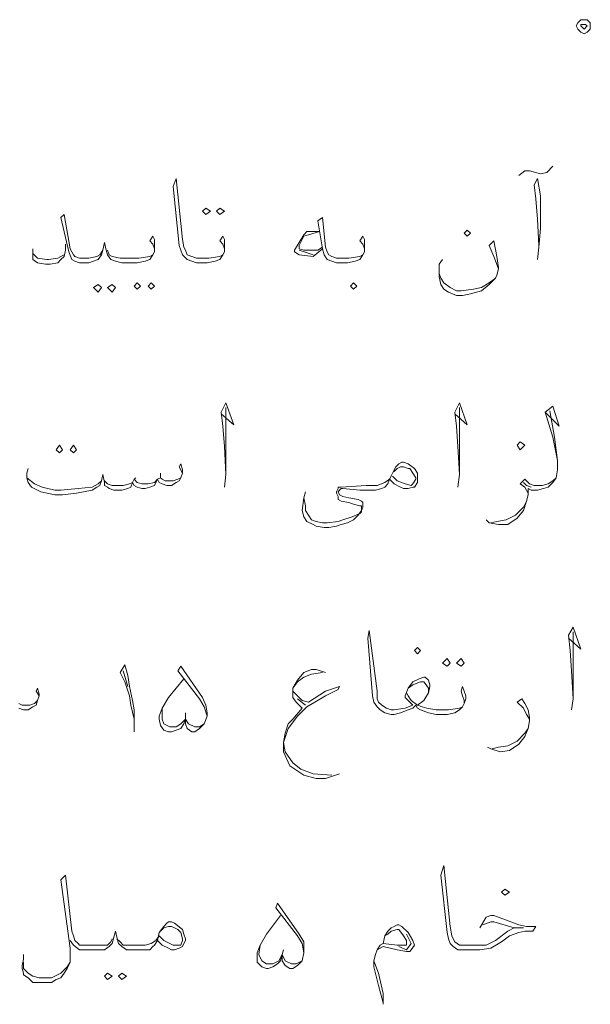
# Model space of a CAD drawing. Header units: metres. Extents: x 5.7 to 89.8, y 4 to 63.5.
# Tile 31 of 60: x 53.9 to 57.5, y 12.7 to 18.8. Entities that reach past the tile are written whole.
import ezdxf

# ---------------------------------------------------------------- set-up
doc = ezdxf.new("R2010")
doc.units = ezdxf.units.M
doc.header["$MEASUREMENT"] = 0
doc.layers.add('PDF7_textt', color=7, linetype='Continuous')

msp = doc.modelspace()

# ---------------------------------------------------------------- linework, layer by layer
at = {"layer": 'PDF7_textt', "lineweight": 20}
for points in [[(57.4629, 18.7969), (57.4629, 18.7776), (57.4629, 18.7584), (57.4437, 18.7391), (57.4244, 18.7295), (57.4052, 18.7391), (57.3859, 18.7584), (57.3763, 18.7776), (57.3859, 18.7969), (57.4052, 18.8162), (57.4244, 18.8162), (57.4437, 18.8162)], [(57.4052, 18.7873), (57.4341, 18.7873), (57.4437, 18.7776), (57.4244, 18.7584), (57.4052, 18.7776)], [(55.084, 17.6508), (55.1129, 17.6315), (55.084, 17.6123), (55.0648, 17.6315)], [(55.1707, 17.6508), (55.1996, 17.6315), (55.1707, 17.6123), (55.1515, 17.6315)], [(56.7021, 17.5159), (56.7213, 17.4967), (56.7021, 17.4774), (56.6828, 17.4967)], [(54.4195, 17.1789), (54.4388, 17.1596), (54.4195, 17.1307), (54.3906, 17.1596)], [(54.5062, 17.1789), (54.5254, 17.1596), (54.5062, 17.1307), (54.4773, 17.1596)], [(54.6603, 17.1885), (54.6795, 17.1692), (54.6603, 17.15), (54.641, 17.1692)], [(54.747, 17.1885), (54.7662, 17.1692), (54.747, 17.15), (54.7277, 17.1692)], [(55.999, 17.15), (56.0183, 17.1692), (55.999, 17.1885), (55.9797, 17.1692)], [(57.0295, 16.1579), (57.0584, 16.1868), (57.0295, 16.2061), (57.0103, 16.1868)], [(54.1787, 16.1868), (54.198, 16.1579), (54.1787, 16.1387), (54.1594, 16.1579)], [(54.2654, 16.1868), (54.2847, 16.1579), (54.2654, 16.1387), (54.2461, 16.1579)], [(56.2205, 15.975), (56.2398, 16.0135), (56.259, 16.052), (56.2783, 16.0713), (56.2976, 16.0809), (56.3072, 16.0809), (56.3361, 16.0713), (56.3746, 16.0424), (56.3939, 16.0135), (56.3939, 15.9846), (56.3939, 15.975), (56.3939, 15.9557), (56.3746, 15.9268), (56.365, 15.9268), (56.3361, 15.9172), (56.3072, 15.9172), (56.2879, 15.9268), (56.2494, 15.9461)], [(56.3939, 14.8963), (56.4131, 14.9155), (56.3939, 14.9348), (56.3746, 14.9155)], [(56.5769, 14.8674), (56.5961, 14.8385), (56.5769, 14.8192), (56.548, 14.8385)], [(56.6636, 14.8674), (56.6828, 14.8385), (56.6636, 14.8192), (56.6347, 14.8385)], [(56.9332, 13.4034), (56.9621, 13.4227), (56.9332, 13.4419), (56.914, 13.4227)], [(54.7855, 13.1241), (54.7951, 13.1723), (54.824, 13.2108), (54.8433, 13.2301), (54.8529, 13.2397), (54.8722, 13.2397), (54.8914, 13.2301), (54.9396, 13.1915), (54.9492, 13.1626), (54.9588, 13.1337), (54.9588, 13.1241), (54.9492, 13.1049), (54.9396, 13.0856), (54.9203, 13.076), (54.8914, 13.0663), (54.8722, 13.0663), (54.8529, 13.076), (54.8144, 13.0952)], [(54.4773, 12.9219), (54.5062, 12.9026), (54.4773, 12.8833), (54.458, 12.9026)], [(54.564, 12.9219), (54.5929, 12.9026), (54.564, 12.8833), (54.5447, 12.9026)]]:
    msp.add_lwpolyline(points, close=True, dxfattribs=at)
for points in [[(57.0199, 17.853), (57.0584, 17.8819), (57.0873, 17.8819), (57.1548, 17.8627), (57.1933, 17.8723), (57.2318, 17.9108)], [(55.1996, 17.3811), (55.1996, 17.4004), (55.19, 17.4293), (55.1707, 17.4485), (55.19, 17.4774), (55.1996, 17.4582), (55.1996, 17.4196), (55.1996, 17.41), (55.1996, 17.3811), (55.19, 17.3618), (55.1707, 17.3329), (55.1418, 17.3233), (55.0937, 17.3137), (55.0359, 17.3137), (55.0263, 17.3137), (54.9974, 17.3233), (54.9685, 17.3329), (54.9396, 17.3618), (54.9299, 17.3907), (54.9203, 17.4196), (54.8818, 17.7856), (54.9011, 17.8338), (54.9396, 17.4582), (54.9492, 17.41), (54.9588, 17.3907), (54.9685, 17.3618), (54.9974, 17.3522), (55.0263, 17.3426), (55.0359, 17.3426), (55.1033, 17.3426), (55.1707, 17.3522), (55.19, 17.3618)], [(57.1355, 17.3329), (57.1451, 17.41), (57.1548, 17.5256), (57.1548, 17.7278), (57.1355, 17.8338), (57.1162, 17.7952), (57.1259, 17.7086), (57.1355, 17.5834), (57.1451, 17.4196)], [(54.7662, 17.3811), (54.7662, 17.4004), (54.7566, 17.4293), (54.7373, 17.4485), (54.7566, 17.4774), (54.7662, 17.4582), (54.7662, 17.4196), (54.7662, 17.41), (54.7662, 17.3811), (54.7566, 17.3618), (54.7373, 17.3329), (54.7084, 17.3233), (54.6603, 17.3137), (54.6025, 17.3137), (54.564, 17.3137), (54.5254, 17.3233), (54.4965, 17.3329), (54.4773, 17.3618), (54.4676, 17.3907), (54.458, 17.4389), (54.4484, 17.3907), (54.4388, 17.3618), (54.4195, 17.3329), (54.3906, 17.3233), (54.3617, 17.3137), (54.3135, 17.3137), (54.3039, 17.3137), (54.275, 17.3233), (54.2558, 17.3329), (54.2365, 17.3811), (54.1883, 17.593), (54.2076, 17.6123), (54.2461, 17.4004), (54.2654, 17.3618), (54.275, 17.3522), (54.3039, 17.3426), (54.3135, 17.3426), (54.3617, 17.3426), (54.4099, 17.3522), (54.4291, 17.3618), (54.4484, 17.3907)], [(56.0664, 17.3811), (56.0664, 17.4004), (56.0568, 17.4293), (56.0375, 17.4485), (56.0568, 17.4774), (56.0664, 17.4582), (56.0664, 17.4196), (56.0664, 17.41), (56.0664, 17.3811), (56.0568, 17.3618), (56.0375, 17.3329), (56.0086, 17.3233), (55.9605, 17.3137), (55.9027, 17.3137), (55.8931, 17.3137), (55.8642, 17.3233), (55.8353, 17.3329), (55.816, 17.3618), (55.8064, 17.4004), (55.7775, 17.5737), (55.8064, 17.593), (55.8256, 17.41), (55.8353, 17.3811), (55.8449, 17.3618), (55.8642, 17.3522), (55.8931, 17.3426), (55.9027, 17.3426), (55.9701, 17.3426), (56.0375, 17.3522), (56.0568, 17.3618)], [(55.8064, 17.4004), (55.7486, 17.3522), (55.6619, 17.3618), (55.633, 17.3811), (55.633, 17.3907), (55.6619, 17.4389), (55.6908, 17.487), (55.7101, 17.5063), (55.7293, 17.5063), (55.7871, 17.5063), (55.7197, 17.487), (55.6908, 17.4774), (55.6619, 17.4196), (55.6619, 17.4004), (55.6908, 17.3907), (55.7775, 17.3907), (55.8064, 17.41)], [(54.2172, 17.4293), (54.2172, 17.3907), (54.2076, 17.3522), (54.1883, 17.3329), (54.1691, 17.3137), (54.1209, 17.3041), (54.092, 17.3041), (54.0439, 17.3137), (54.015, 17.3329), (54.015, 17.3618), (54.015, 17.3715), (54.015, 17.4004)], [(56.8947, 17.2752), (56.8658, 17.3522), (56.8369, 17.4196), (56.8658, 17.4485), (56.8851, 17.3522), (56.8947, 17.2848), (56.8947, 17.2752), (56.8851, 17.2366), (56.8754, 17.2174), (56.8369, 17.1789), (56.7888, 17.1403), (56.7213, 17.1211), (56.6732, 17.1114), (56.6347, 17.1114), (56.5865, 17.1307), (56.5576, 17.15), (56.5384, 17.1789), (56.5287, 17.227), (56.5287, 17.2463), (56.5287, 17.3041), (56.548, 17.3329)], [(54.015, 17.3715), (54.0439, 17.3426), (54.1017, 17.3329), (54.1113, 17.3329), (54.1691, 17.3426), (54.1883, 17.3522), (54.2076, 17.3618)], [(54.4773, 17.3907), (54.4869, 17.3618), (54.5062, 17.3522), (54.5543, 17.3426), (54.6025, 17.3426), (54.6699, 17.3426), (54.7373, 17.3522), (54.7566, 17.3618)], [(55.7486, 17.3618), (55.6619, 17.3907)], [(56.5287, 17.2463), (56.5384, 17.2174), (56.5576, 17.1885), (56.5961, 17.1596), (56.6347, 17.1403), (56.6636, 17.1403), (56.7406, 17.15), (56.7888, 17.1596), (56.8369, 17.1885), (56.8754, 17.2174)], [(55.1804, 16.3795), (55.2574, 16.312), (55.2092, 16.4469), (55.1804, 16.3891), (55.19, 16.3024), (55.1996, 16.1772), (55.2092, 16.0038), (55.1996, 15.9268)], [(56.625, 16.3795), (56.7021, 16.312), (56.6539, 16.4469), (56.625, 16.3891), (56.6347, 16.3024), (56.6443, 16.1772), (56.6539, 16.0038), (56.6443, 15.9268)], [(55.2092, 16.0038), (55.2092, 16.129), (55.2092, 16.3217), (55.2092, 16.418)], [(56.6539, 16.0038), (56.6539, 16.129), (56.6539, 16.3217), (56.6539, 16.418)], [(57.2125, 16.3987), (57.2414, 16.235), (57.2607, 16.0905), (57.2607, 16.0327), (57.2511, 15.9846), (57.2318, 15.9557), (57.2029, 15.9268), (57.174, 15.9172), (57.1355, 15.9075), (57.1162, 15.9075), (57.097, 15.9075), (57.0777, 15.9172), (57.0777, 15.8786), (57.0681, 15.8401), (57.0488, 15.7823), (57.0103, 15.7342), (56.9525, 15.6956), (56.8947, 15.6956), (56.8369, 15.7053), (56.8177, 15.7245)], [(57.1836, 16.3891), (57.2703, 16.3024), (57.2318, 16.4276), (57.1836, 16.3891), (57.2318, 16.235), (57.2607, 16.0905)], [(54.9396, 16.0135), (54.9203, 16.052), (54.9299, 16.0713), (54.9396, 16.0327), (54.9396, 16.0135), (54.9299, 15.9846), (54.9203, 15.9653), (54.9011, 15.9557), (54.8722, 15.9364), (54.8433, 15.9364), (54.8144, 15.9461), (54.7951, 15.9557), (54.7855, 15.975), (54.7662, 15.9364), (54.7373, 15.9268), (54.7084, 15.9172), (54.6892, 15.9172), (54.6603, 15.9268), (54.641, 15.9364), (54.6314, 15.9557), (54.6217, 15.9268), (54.6025, 15.9172), (54.564, 15.9075), (54.5158, 15.9075), (54.4869, 15.9172), (54.4773, 15.9268), (54.458, 15.9364), (54.458, 15.9557), (54.4484, 16.0038), (54.4388, 15.9653), (54.4291, 15.9364), (54.4099, 15.9268), (54.381, 15.9075), (54.2847, 15.8883), (54.198, 15.8786), (54.1498, 15.8786), (54.0631, 15.8979), (54.0053, 15.9268), (53.9861, 15.9557), (53.9765, 15.9846), (53.9765, 16.0135), (53.9861, 16.0424)], [(54.8047, 16.0135), (54.8047, 15.9846)], [(56.2494, 16.0231), (56.2687, 16.0424), (56.2879, 16.052), (56.3072, 16.052), (56.3361, 16.0424), (56.3457, 16.0424), (56.365, 16.0135), (56.3843, 15.9846), (56.3843, 15.975), (56.365, 15.9461), (56.3554, 15.9364), (56.3168, 15.9461), (56.2687, 15.9653), (56.2398, 15.9942)], [(53.9765, 15.9846), (54.0246, 15.9461), (54.0728, 15.9268), (54.1498, 15.9075), (54.1883, 15.9075), (54.2943, 15.9172), (54.381, 15.9268), (54.4195, 15.9461), (54.4388, 15.9653)], [(54.458, 15.9653), (54.4773, 15.9461), (54.5062, 15.9364), (54.5158, 15.9364), (54.5736, 15.9364), (54.6121, 15.9461), (54.6314, 15.9557), (54.641, 15.975), (54.6603, 15.9557), (54.6892, 15.9461), (54.7277, 15.9461), (54.7662, 15.9557), (54.7855, 15.975), (54.8047, 15.9846), (54.8144, 15.975), (54.8336, 15.9653), (54.8818, 15.9653), (54.9107, 15.975), (54.9299, 15.9846)], [(54.6506, 15.9846), (54.641, 15.975)], [(56.2205, 15.975), (56.2109, 15.9461), (56.1916, 15.9268), (56.1724, 15.9172), (56.1338, 15.9075), (56.105, 15.9075), (56.0375, 15.9075), (55.9316, 15.9172), (55.922, 15.9172), (55.9123, 15.9075), (55.9027, 15.8979), (55.9123, 15.8786), (55.9316, 15.869), (55.9701, 15.8594), (56.0279, 15.8497), (56.0472, 15.8401), (56.0568, 15.8305), (56.0568, 15.8016), (56.0472, 15.7823), (56.0279, 15.7534), (55.999, 15.7245), (55.9605, 15.7053), (55.922, 15.6956), (55.8931, 15.686), (55.8449, 15.6764), (55.816, 15.6764), (55.7679, 15.686), (55.7486, 15.6956), (55.7101, 15.7149), (55.6908, 15.7438), (55.6812, 15.7823), (55.6908, 15.8594), (55.7004, 15.8979)], [(55.6908, 15.8594), (55.7004, 15.8112), (55.7004, 15.7823), (55.7197, 15.7534), (55.739, 15.7245), (55.7679, 15.7149), (55.8064, 15.7053), (55.8353, 15.7053), (55.9027, 15.7149), (55.9316, 15.7245), (55.9894, 15.7438), (56.0375, 15.7631), (56.0472, 15.7727), (56.0472, 15.792), (56.0472, 15.8112), (56.0375, 15.8112), (55.999, 15.8209), (55.9701, 15.8305), (55.922, 15.8401), (55.9027, 15.8497), (55.9027, 15.869), (55.8931, 15.8883), (55.8931, 15.8979), (55.9027, 15.9172), (55.9027, 15.9268), (55.922, 15.9268), (56.0761, 15.9364), (56.105, 15.9364), (56.1435, 15.9364), (56.1916, 15.9557), (56.2205, 15.975), (56.2302, 15.9942)], [(57.2511, 15.9846), (57.2318, 15.9653), (57.2029, 15.9461), (57.1644, 15.9364), (57.1162, 15.9364), (57.0873, 15.9461), (57.0584, 15.975), (57.0295, 15.9461), (57.0584, 15.9268), (57.0681, 15.9075), (57.0777, 15.8883)], [(57.097, 15.9268), (57.0681, 15.9364), (57.0488, 15.9557)], [(56.8466, 15.7053), (56.8851, 15.7149), (56.9429, 15.7245), (57.0007, 15.7534), (57.0488, 15.8016), (57.0681, 15.8401)], [(56.6828, 14.5881), (56.6828, 14.6073), (56.6732, 14.6362), (56.6636, 14.6651), (56.6732, 14.694), (56.6828, 14.6651), (56.6925, 14.6362), (56.6925, 14.617), (56.6828, 14.5881), (56.6732, 14.5688), (56.6539, 14.5495), (56.625, 14.5303), (56.5769, 14.5206), (56.5191, 14.5206), (56.5095, 14.5206), (56.4613, 14.5303), (56.4131, 14.5495), (56.3939, 14.5592), (56.3843, 14.5784), (56.365, 14.5592), (56.3361, 14.5495), (56.2879, 14.5303), (56.2494, 14.5206), (56.2302, 14.5206), (56.1916, 14.5303), (56.1627, 14.5495), (56.1435, 14.5688), (56.1242, 14.5977), (56.1146, 14.6362), (56.0857, 14.9926), (56.0953, 15.0407), (56.1435, 14.6651), (56.1435, 14.617), (56.1531, 14.5977), (56.1724, 14.5784), (56.2013, 14.5592), (56.2302, 14.5495), (56.2494, 14.5495), (56.3168, 14.5592), (56.365, 14.5784), (56.3361, 14.6073), (56.3168, 14.6266), (56.3168, 14.6362), (56.3361, 14.6844), (56.365, 14.7229), (56.4035, 14.7422), (56.4324, 14.7518), (56.442, 14.7518), (56.4613, 14.7325), (56.4709, 14.7036), (56.4709, 14.694), (56.4613, 14.6555), (56.4324, 14.6073), (56.3939, 14.5784), (56.4228, 14.5688), (56.4517, 14.5592), (56.5095, 14.5495), (56.5191, 14.5495), (56.5865, 14.5495), (56.6539, 14.5592), (56.6732, 14.5688)], [(57.3281, 14.9926), (57.4052, 14.9251), (57.357, 15.06), (57.3281, 15.0118), (57.3377, 14.9155), (57.3474, 14.7903), (57.357, 14.617), (57.3474, 14.5495)], [(57.357, 14.617), (57.357, 14.7422), (57.357, 14.9348), (57.357, 15.0311)], [(54.641, 14.4147), (54.641, 14.4436), (54.641, 14.4917), (54.6217, 14.5784), (54.6121, 14.6362), (54.5832, 14.7229), (54.5543, 14.7807), (54.5832, 14.8288), (54.6025, 14.7614), (54.6121, 14.694), (54.6314, 14.6073), (54.641, 14.5495), (54.641, 14.4436)], [(54.9588, 14.5303), (54.9588, 14.4917), (54.9588, 14.4629), (54.9685, 14.434), (54.9974, 14.4147), (55.0166, 14.4147), (55.0455, 14.434), (55.0744, 14.4629), (55.0937, 14.511), (55.0937, 14.5303), (55.084, 14.5784), (55.0648, 14.6266), (54.9299, 14.8192), (54.9107, 14.7903), (55.0455, 14.617), (55.0744, 14.5688), (55.0937, 14.511)], [(55.8256, 14.7807), (55.7679, 14.7999), (55.739, 14.7999), (55.6908, 14.7807), (55.6523, 14.7325), (55.6234, 14.6844), (55.6234, 14.6458), (55.6234, 14.6266), (55.6427, 14.5977), (55.6812, 14.5592), (55.6234, 14.4917), (55.5945, 14.4629), (55.5752, 14.4051), (55.5656, 14.3473), (55.5656, 14.2895), (55.6041, 14.2028), (55.6908, 14.145), (55.7679, 14.1258), (55.8256, 14.1258), (55.9123, 14.1547)], [(54.5736, 14.7903), (54.6025, 14.694)], [(55.0744, 14.4629), (55.0455, 14.4436), (55.0166, 14.4436), (54.9781, 14.4629), (54.9588, 14.4917), (54.9492, 14.4629), (54.9299, 14.434), (54.9011, 14.4243), (54.8722, 14.4147), (54.8529, 14.4147), (54.824, 14.4243), (54.8047, 14.4532), (54.7951, 14.4917), (54.7951, 14.511), (54.8144, 14.5592), (54.8529, 14.6266), (54.9492, 14.7422)], [(55.6234, 14.6844), (55.6523, 14.7229), (55.6908, 14.7518), (55.739, 14.7711), (55.8064, 14.7807)], [(54.0535, 14.6362), (54.0342, 14.6651), (54.0439, 14.6844), (54.0535, 14.6458), (54.0535, 14.6362), (54.0439, 14.6073), (54.0342, 14.5784), (54.015, 14.5688), (53.9861, 14.5495), (53.9572, 14.5495), (53.9283, 14.5592)], [(55.8642, 14.145), (55.7486, 14.1547), (55.6715, 14.1835), (55.6234, 14.2221), (55.5752, 14.2895), (55.5656, 14.3473), (55.5945, 14.434), (55.6523, 14.511), (55.7101, 14.5688), (55.7582, 14.5977), (55.8256, 14.6362), (55.9027, 14.6747), (55.9123, 14.694), (55.8256, 14.6651), (55.7197, 14.5977), (55.6812, 14.6073), (55.6523, 14.6362), (55.6234, 14.6651)], [(56.4613, 14.6555), (56.4613, 14.6844), (56.442, 14.7133), (56.4324, 14.7229), (56.4131, 14.7229), (56.365, 14.7036), (56.3361, 14.6844)], [(55.7004, 14.5784), (55.6523, 14.617)], [(56.3265, 14.6555), (56.3361, 14.6362), (56.3554, 14.6073), (56.3939, 14.5784)], [(57.0873, 14.4917), (57.0681, 14.5206), (57.0488, 14.5592), (57.0103, 14.5977), (57.0392, 14.617), (57.0584, 14.5881), (57.0777, 14.5495), (57.0873, 14.5014), (57.0873, 14.4821), (57.0777, 14.434), (57.0584, 14.3858), (57.0199, 14.3376), (56.9621, 14.2991), (56.9043, 14.2895), (56.8466, 14.3088), (56.8273, 14.3184)], [(53.9283, 14.5881), (53.9476, 14.5784), (53.9957, 14.5784), (54.0246, 14.5881), (54.0439, 14.6073)], [(54.9588, 14.4917), (54.9299, 14.4629), (54.9011, 14.4436), (54.8625, 14.4436), (54.824, 14.4629), (54.8144, 14.4917), (54.8144, 14.5592)], [(56.8562, 14.3088), (56.8947, 14.3184), (56.9525, 14.328), (57.0103, 14.3569), (57.0584, 14.4051), (57.0777, 14.434)], [(56.7791, 13.2012), (56.8177, 13.2686), (56.8466, 13.2782), (56.8658, 13.2782), (56.9718, 13.2397), (57.0199, 13.2204), (57.0681, 13.2108), (57.1259, 13.2108), (57.1066, 13.1819), (57.0584, 13.1819), (57.0199, 13.1723), (56.9621, 13.153), (56.914, 13.1145), (56.8466, 13.076), (56.7791, 13.0663), (56.6925, 13.0663), (56.6828, 13.0663), (56.6443, 13.0663), (56.6154, 13.0856), (56.5961, 13.1049), (56.5865, 13.1337), (56.5769, 13.1723), (56.5384, 13.5286), (56.5576, 13.5864), (56.5961, 13.2108), (56.6058, 13.153), (56.6154, 13.1337), (56.625, 13.1145), (56.6539, 13.0952), (56.6828, 13.0952), (56.6925, 13.0952), (56.7502, 13.0952), (56.8177, 13.0952), (56.8754, 13.1241), (56.9525, 13.1819), (56.991, 13.2012), (57.0488, 13.2012), (56.991, 13.2012), (56.8658, 13.2397), (56.8466, 13.2397), (56.7984, 13.2204)], [(54.5062, 13.1337), (54.4965, 13.1145), (54.4773, 13.0952), (54.4291, 13.0952), (54.381, 13.0952), (54.3424, 13.0952), (54.3039, 13.0952), (54.2943, 13.1049), (54.275, 13.1241), (54.2654, 13.153), (54.2558, 13.1819), (54.2172, 13.5286), (54.1883, 13.4997), (54.2461, 13.076), (54.2461, 13.0471), (54.2461, 12.9893), (54.2269, 12.9508), (54.2076, 12.9219), (54.1883, 12.893), (54.1594, 12.8833), (54.1306, 12.8641), (54.092, 12.8641), (54.0439, 12.8641), (54.015, 12.8641), (53.9861, 12.893), (53.9572, 12.9122), (53.9572, 12.9219), (53.9476, 12.9508), (53.9476, 12.97), (53.9572, 13.0085), (53.9572, 13.0374)], [(55.5656, 13.0663), (55.556, 13.0374), (55.556, 12.9989), (55.5752, 12.97), (55.6041, 12.9508), (55.6234, 12.9508), (55.6523, 12.97), (55.6812, 12.9989), (55.6908, 13.0471), (55.6908, 13.0663), (55.6908, 13.1145), (55.6619, 13.1626), (55.5271, 13.3553), (55.5174, 13.3264), (55.6523, 13.153), (55.6812, 13.1049), (55.6908, 13.0471)], [(55.6812, 12.9989), (55.6427, 12.9796), (55.6138, 12.9796), (55.5752, 12.9989), (55.556, 13.0374), (55.5463, 12.9989), (55.5271, 12.9796), (55.4982, 12.9604), (55.4693, 12.9508), (55.4597, 12.9508), (55.4308, 12.9604), (55.4019, 12.9893), (55.4019, 13.0278), (55.4019, 13.0471), (55.4211, 13.0952), (55.4597, 13.1626), (55.5463, 13.2782)], [(54.8047, 13.1819), (54.824, 13.2012), (54.8529, 13.2108), (54.8722, 13.2108), (54.8914, 13.2012), (54.9107, 13.1915), (54.9299, 13.1723), (54.9396, 13.1337), (54.9396, 13.1241), (54.9299, 13.0952), (54.9107, 13.0952), (54.8818, 13.0952), (54.824, 13.1241), (54.7951, 13.153), (54.7758, 13.1241), (54.747, 13.1049), (54.7084, 13.0952), (54.6699, 13.0952), (54.6217, 13.0952), (54.5736, 13.0952), (54.5543, 13.1145), (54.5351, 13.1337)], [(56.182, 13.1049), (56.1916, 13.153), (56.2109, 13.1819), (56.2302, 13.2012), (56.2494, 13.2108), (56.2687, 13.2204), (56.2783, 13.2204), (56.2976, 13.2108), (56.3361, 13.1723), (56.365, 13.1241), (56.3746, 13.0952), (56.3554, 13.0663), (56.3457, 13.0567), (56.3265, 13.0567), (56.2687, 13.0663), (56.182, 13.0856), (56.1627, 13.076), (56.1435, 13.0663)], [(54.7855, 13.1241), (54.7662, 13.0952), (54.7566, 13.0856), (54.7373, 13.0663), (54.6988, 13.0663), (54.6699, 13.0663), (54.6217, 13.0663), (54.5929, 13.0663), (54.564, 13.0856), (54.5447, 13.1049), (54.5351, 13.1434), (54.5254, 13.1819), (54.5158, 13.1434), (54.5062, 13.1049), (54.4869, 13.0856), (54.458, 13.0663), (54.4195, 13.0663), (54.381, 13.0663), (54.3424, 13.0663), (54.3039, 13.0663), (54.2654, 13.0952), (54.2461, 13.1241)], [(56.1916, 13.153), (56.2109, 13.1626), (56.2302, 13.1819), (56.2687, 13.1915), (56.2783, 13.1915), (56.3072, 13.153), (56.3265, 13.1241), (56.3265, 13.1049), (56.3265, 13.0952), (56.3072, 13.0952), (56.2687, 13.0952), (56.182, 13.1049), (56.1627, 13.0952), (56.1435, 13.0663), (56.1338, 13.0374), (56.1242, 12.9989), (56.1242, 12.9604), (56.1531, 12.8448), (56.182, 12.7389), (56.182, 12.7292), (56.182, 12.7485), (56.182, 12.7967), (56.1531, 12.9219), (56.1242, 12.9989)], [(56.3265, 13.1626), (56.3554, 13.1049), (56.3265, 13.0663), (56.2783, 13.0856)], [(55.556, 13.0374), (55.5367, 12.9989), (55.4982, 12.9796), (55.4597, 12.9796), (55.4308, 12.9989), (55.4115, 13.0374), (55.4211, 13.0952)], [(54.2461, 12.9893), (54.2269, 12.9604), (54.1883, 12.9219), (54.1306, 12.893), (54.092, 12.893), (54.0535, 12.893), (54.015, 12.9026), (53.9861, 12.9219), (53.9572, 12.9508), (53.9572, 12.97), (53.9572, 12.9893)]]:
    msp.add_lwpolyline(points, dxfattribs=at)

doc.saveas('drawing.dxf')
